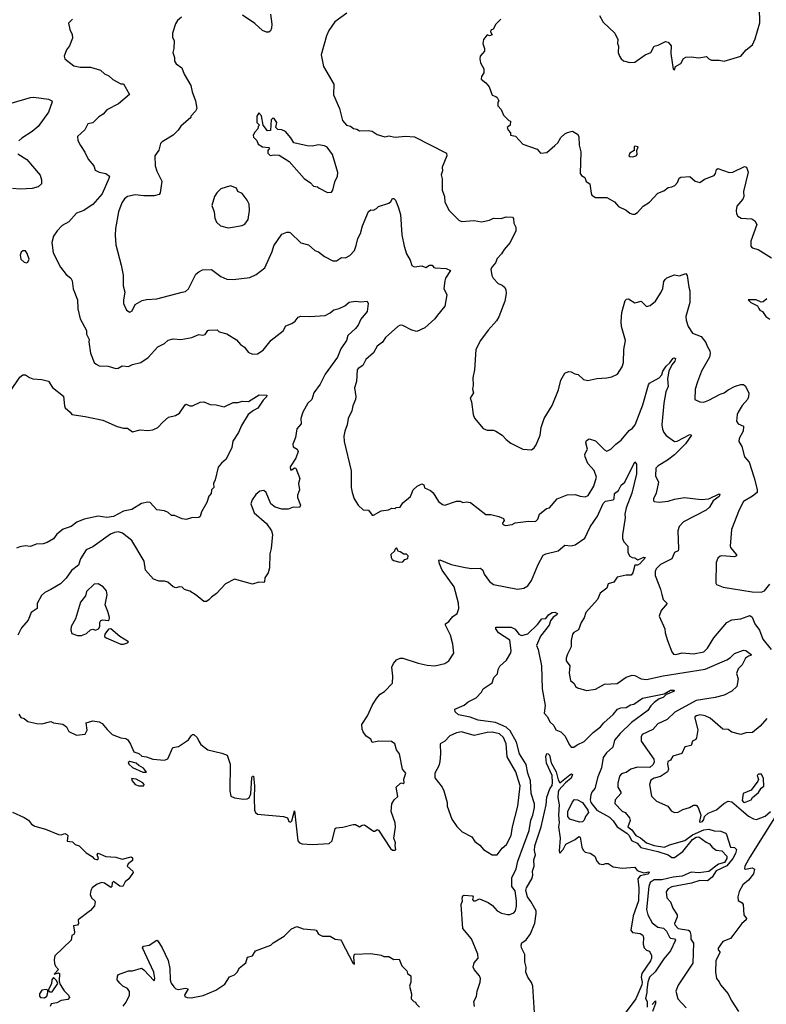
# Model space of a CAD drawing. Extents: x 1468344 to 1613994, y 525695 to 643861.
# Tile 193 of 256: x 1517051 to 1522905, y 587393 to 595111. Entities that reach past the tile are written whole.
import ezdxf

# ---------------------------------------------------------------- set-up
doc = ezdxf.new("R2010")
doc.units = 0

msp = doc.modelspace()

# ---------------------------------------------------------------- linework, layer by layer
at = {"layer": '0CON10XD'}
for points in [[(1521596.2, 595145), (1521625, 595091.2), (1521716.2, 595005), (1521740, 594955), (1521737.5, 594925), (1521746.4, 594903.6), (1521744.2, 594855), (1521752.9, 594825), (1521766.2, 594805), (1521785, 594788.8), (1521835.9, 594775.9), (1521875, 594779.2), (1521955, 594835.8), (1522000, 594855), (1522025.9, 594904.1), (1522057.6, 594912.4), (1522115, 594940), (1522135, 594936), (1522159.4, 594905), (1522157.5, 594845), (1522175, 594722.5), (1522185, 594717.5), (1522192.5, 594745), (1522233.6, 594766.4), (1522255, 594806.7), (1522273.9, 594816.1), (1522315, 594821.2), (1522375, 594811.4), (1522435, 594823.3), (1522453.3, 594803.3), (1522475, 594794.3), (1522535, 594793.8), (1522575, 594786.7), (1522704.1, 594825.9), (1522747.5, 594875), (1522795.6, 594914.4), (1522818.7, 594961.3), (1522853.2, 595086.8), (1522852, 595205)], [(1517463.8, 595115), (1517434, 595085), (1517443, 595033), (1517463.3, 594995), (1517464, 594965), (1517440, 594905), (1517416.7, 594875), (1517398.8, 594825), (1517404.1, 594804.1), (1517475, 594748.8), (1517525, 594738.1), (1517605, 594740), (1517685, 594715.8), (1517715, 594686.2), (1517750.7, 594670.7), (1517781.9, 594641.9), (1517845, 594607.5), (1517865, 594607.5), (1517912.5, 594525), (1517825, 594451.4), (1517734.4, 594405), (1517705, 594370.8), (1517671.1, 594348.9), (1517625, 594302), (1517583.8, 594295), (1517562.3, 594247.7), (1517503.3, 594195), (1517506.7, 594165), (1517526.7, 594125), (1517562.7, 594072.7), (1517587.9, 594017.9), (1517631.2, 593965), (1517642.7, 593932.7), (1517675, 593915.8), (1517725.5, 593905.5), (1517753.8, 593885), (1517750.8, 593865), (1517697.1, 593745), (1517625, 593661.2), (1517595, 593644), (1517554.5, 593615.5), (1517495, 593594.2), (1517435, 593526), (1517382.7, 593497.3), (1517344.2, 593455.8), (1517316.7, 593415), (1517303.3, 593365), (1517312.7, 593282.7), (1517371.2, 593171.2), (1517414.3, 593114.3), (1517452, 593085), (1517462.5, 593065), (1517470.9, 593000.9), (1517503.1, 592915), (1517505.6, 592845), (1517526, 592765), (1517575.8, 592675.8), (1517574, 592645), (1517596.2, 592605), (1517594, 592585), (1517605.9, 592495.9), (1517634.2, 592424.2), (1517649.5, 592409.5), (1517675, 592398), (1517745, 592393.8), (1517805, 592376), (1517821.7, 592378.3), (1517855, 592396.7), (1517905, 592391.2), (1517935, 592408.8), (1518000, 592425), (1518057, 592463), (1518133.2, 592546.8), (1518185, 592572), (1518215, 592598.6), (1518255, 592609.2), (1518315, 592604.2), (1518399.7, 592620.3), (1518455, 592642.5), (1518485, 592638.8), (1518505.8, 592644.2), (1518526.1, 592673.9), (1518535, 592678), (1518599.3, 592679.3), (1518615, 592663.3), (1518675, 592648.8), (1518751.2, 592601.2), (1518781.2, 592565), (1518812.7, 592542.7), (1518841.2, 592505), (1518875, 592489.2), (1518915, 592490.8), (1518960.2, 592519.8), (1519022.4, 592597.6), (1519117, 592673), (1519138.3, 592711.7), (1519185, 592728.8), (1519211.2, 592748.8), (1519235, 592778.8), (1519255, 592786.2), (1519325, 592783.8), (1519445, 592792.5), (1519485, 592812), (1519515, 592836), (1519556.1, 592846.1), (1519601.2, 592868.8), (1519635, 592896), (1519685, 592904), (1519725, 592898.8), (1519774, 592904), (1519784.2, 592885), (1519775.8, 592824.2), (1519725.4, 592764.6), (1519705, 592715.8), (1519685, 592689.4), (1519625, 592636), (1519613.5, 592595), (1519569.6, 592530.4), (1519543.3, 592466.7), (1519446.4, 592333.6), (1519406.6, 592253.4), (1519358, 592185), (1519341.2, 592135), (1519310, 592105), (1519270, 592035), (1519255.8, 591985), (1519256.7, 591943.3), (1519224, 591905), (1519213.8, 591835), (1519193.6, 591783.6), (1519193.9, 591763.9), (1519227.5, 591745), (1519233.3, 591725), (1519215.4, 591674.6), (1519171.4, 591605), (1519175, 591583.3), (1519185, 591583.3), (1519205, 591597.5), (1519216.2, 591596.2), (1519246.7, 591515), (1519236.7, 591475), (1519243.8, 591426.2), (1519230, 591385), (1519230, 591365), (1519252, 591305), (1519245, 591287.5), (1519195, 591290), (1519155, 591273.3), (1519135, 591273.3), (1519105, 591273.8), (1519055, 591290), (1519020, 591315), (1518982.5, 591405), (1518965, 591421.4), (1518934.4, 591415.6), (1518901.8, 591388.2), (1518872.4, 591347.6), (1518861.9, 591315), (1518888, 591245), (1518985, 591162.5), (1519026.2, 591105), (1519034, 591075), (1519023.8, 590965), (1519012.5, 590925), (1519010, 590815), (1518998.8, 590775), (1518973.3, 590735), (1518970, 590705), (1518965, 590700), (1518925, 590701.2), (1518875, 590686.2), (1518735, 590726.2), (1518665, 590688.8), (1518595, 590614), (1518553.8, 590585), (1518535, 590564), (1518515, 590551.2), (1518495, 590550), (1518435, 590600), (1518385, 590630.8), (1518343.9, 590643.9), (1518323.6, 590663.6), (1518305, 590666.2), (1518275, 590656.2), (1518255, 590664.2), (1518211.1, 590701.1), (1518185, 590708.9), (1518145, 590710.5), (1518101.2, 590725), (1518036.2, 590795), (1518026, 590866), (1517929.2, 591029.2), (1517855.8, 591085), (1517825, 591095.4), (1517795, 591091.8), (1517763.2, 591076.8), (1517625, 590979.4), (1517572.5, 590955), (1517527.1, 590885), (1517510.8, 590835), (1517457.9, 590792.1), (1517415.6, 590734.4), (1517370.5, 590689.5), (1517295.4, 590644.6)], [(1518319.5, 595130.5), (1518287.5, 595105), (1518271.7, 595078.3), (1518250, 595005), (1518250, 594975), (1518261.2, 594945), (1518258.8, 594885), (1518251.2, 594855), (1518263.8, 594815), (1518264.2, 594785), (1518276.7, 594765), (1518323.3, 594735), (1518340.8, 594685), (1518392.9, 594595), (1518404, 594545), (1518430, 594475), (1518438.8, 594415), (1518428.8, 594395), (1518393.9, 594356.1), (1518392.5, 594345), (1518314.2, 594275.8), (1518293.3, 594245), (1518253.9, 594206.1), (1518167, 594153), (1518155, 594140), (1518140.7, 594089.3), (1518111.2, 594045), (1518112, 593965), (1518126.7, 593923.3), (1518164.2, 593845), (1518152.5, 593755), (1518145, 593740), (1518105, 593730.6), (1518025, 593730.5), (1517955, 593738.2), (1517896.7, 593725), (1517872.8, 593707.2), (1517850.6, 593675), (1517825.6, 593605), (1517801.1, 593475), (1517799.1, 593420.9), (1517805.6, 593345), (1517847.6, 593187.6), (1517861.4, 593108.6), (1517862.5, 593025), (1517875.8, 592975), (1517864.3, 592915), (1517865.8, 592885), (1517888.8, 592835), (1517915, 592817.5), (1517932, 592828), (1517955, 592877.5), (1518010.5, 592909.5), (1518045, 592918.8), (1518125, 592923.8), (1518325, 592974), (1518349.7, 592980.3), (1518375, 593001.2), (1518432, 593115), (1518455, 593135.8), (1518485, 593150.8), (1518555, 593152.5), (1518628, 593098), (1518675, 593075.8), (1518725, 593074.2), (1518855, 593091.2), (1518905, 593114), (1518972.9, 593167.1), (1519030, 593295), (1519042.4, 593337.6), (1519105, 593428.8), (1519145, 593446.2), (1519165, 593446.2), (1519175, 593440), (1519255, 593361.2), (1519315, 593346), (1519365, 593302.5), (1519395, 593292.5), (1519440, 593255), (1519505, 593220), (1519535, 593220), (1519575, 593245.8), (1519605, 593243.3), (1519638.3, 593261.7), (1519675, 593302.5), (1519689.5, 593340.5), (1519702.9, 593395), (1519724.3, 593435), (1519738.6, 593495), (1519785, 593608.8), (1519805, 593620), (1519825, 593617.5), (1519849.3, 593630.7), (1519863, 593647), (1519945.9, 593674.1), (1519961.2, 593685), (1519975, 593710), (1519985, 593708.8), (1519996.3, 593696.3), (1520018.1, 593645), (1520035.8, 593585), (1520048.1, 593425), (1520064.4, 593335), (1520084, 593275), (1520112, 593225), (1520125, 593183.3), (1520145, 593174.2), (1520205, 593181.2), (1520235, 593168.8), (1520265, 593186.7), (1520285, 593188), (1520298.3, 593168.3), (1520307.5, 593165), (1520395, 593160), (1520430, 593145), (1520389.2, 593085), (1520384.2, 593065), (1520376, 593005), (1520400, 592955), (1520385.5, 592865), (1520326.1, 592796.1), (1520305, 592766), (1520226.7, 592695), (1520165, 592666.7), (1520125, 592677.1), (1520055, 592714.7), (1520034.2, 592715.8), (1520015, 592706.9), (1519920.3, 592619.7), (1519896.4, 592583.6), (1519855, 592552.5), (1519825, 592498.8), (1519765, 592446), (1519740.3, 592399.7), (1519705, 592376.2), (1519698, 592365), (1519691.5, 592275), (1519676.5, 592225), (1519686.6, 592156.6), (1519684.4, 592135), (1519662, 592085), (1519655.8, 592045), (1519626, 591985), (1519619.4, 591935), (1519599.4, 591885), (1519592.5, 591845), (1519595.7, 591805), (1519650, 591575), (1519649.2, 591445), (1519657.5, 591405), (1519674.4, 591354.4), (1519705.8, 591305.8), (1519745, 591268.8), (1519785, 591267.5), (1519815, 591226.7), (1519825, 591226.7), (1519885, 591260), (1519941.7, 591268.3), (1519968.3, 591281.7), (1519995, 591280), (1520003, 591287), (1520035, 591290), (1520055, 591322.5), (1520115.8, 591374.2), (1520136.7, 591425), (1520167.5, 591455), (1520205, 591472.5), (1520220, 591465), (1520225, 591440), (1520270.7, 591420.7), (1520291.7, 591401.7), (1520335, 591333.3), (1520365, 591310), (1520385, 591306.2), (1520475, 591336.7), (1520505, 591336.7), (1520525, 591326.7), (1520555, 591331.2), (1520585, 591326.2), (1520705, 591233.3), (1520745, 591232.5), (1520807, 591217), (1520845, 591200), (1520850, 591185), (1520837.5, 591165), (1520840, 591155), (1520860, 591145), (1520912.5, 591155), (1520935, 591166.7), (1521039.5, 591180.5), (1521095, 591178), (1521113.3, 591195), (1521127.5, 591235), (1521180.5, 591279.5), (1521205, 591283.8), (1521265.7, 591354.3), (1521342.7, 591387.3), (1521405, 591390), (1521445, 591376), (1521485, 591372), (1521507.9, 591382.1), (1521552.7, 591455), (1521573.3, 591525), (1521556.3, 591576.3), (1521505, 591632.5), (1521485.8, 591685), (1521483.3, 591705), (1521502.9, 591745), (1521490, 591795), (1521495, 591813.3), (1521515, 591826.2), (1521565, 591810), (1521635, 591739.2), (1521655, 591728.6), (1521685, 591743.3), (1521725.3, 591784.7), (1521766, 591814), (1521830, 591890), (1521855, 591908.1), (1521876.9, 591935), (1521937.4, 592092.6), (1521980.6, 592249.4), (1521988.7, 592261.3), (1522013.8, 592273.8), (1522065, 592302.9), (1522085, 592328.1), (1522094.1, 592355.9), (1522119.2, 592395), (1522149.8, 592420.2), (1522175, 592456.7), (1522185, 592461.4), (1522192.5, 592455), (1522187.1, 592435), (1522163.8, 592406.2), (1522139.4, 592355), (1522130.8, 592295), (1522134.7, 592235), (1522118.2, 592195), (1522101.3, 592105), (1522086.5, 591935), (1522089.9, 591899.9), (1522100.3, 591875), (1522120.4, 591850.4), (1522185, 591805.5), (1522205, 591807.9), (1522305, 591858.1), (1522317.5, 591855), (1522271.5, 591785), (1522185, 591700.4), (1522131.5, 591658.5), (1522057, 591613), (1522040, 591595), (1522036, 591535), (1522058.9, 591485), (1522041.7, 591398.3), (1522020.8, 591355), (1522020, 591340), (1522025, 591333.3), (1522065, 591330), (1522135, 591337.9), (1522185, 591353.5), (1522264.5, 591365.5), (1522395, 591350.6), (1522455.4, 591354.6), (1522535, 591395.5), (1522541.7, 591391.7), (1522535, 591374.6), (1522489.5, 591340.5), (1522460.4, 591289.6), (1522434.1, 591265.9), (1522256.4, 591173.6), (1522222.6, 591137.4), (1522212.3, 591105), (1522217.3, 590962.7), (1522213.3, 590946.7), (1522183.8, 590935), (1522164, 590885), (1522075, 590839.3), (1522042.5, 590805), (1522032.6, 590785), (1522034.8, 590755), (1522076.3, 590646.3), (1522085.9, 590604.1), (1522095.9, 590565.9), (1522126.7, 590535), (1522080.3, 590479.7), (1522065.8, 590435), (1522108.8, 590335), (1522111.2, 590305), (1522130, 590245), (1522164, 590155), (1522177.3, 590137.3), (1522195, 590134.4), (1522245, 590147.1), (1522335, 590140.4), (1522416, 590155), (1522445, 590184.2), (1522494.7, 590265), (1522595, 590385.4), (1522635, 590406.2), (1522705.5, 590414.5), (1522775, 590440), (1522795, 590427.5), (1522815.5, 590375), (1522852.5, 590325), (1522876.5, 590255), (1522943.1, 590173.1)], [(1519016.6, 595153.4), (1519027.8, 595075), (1519025.6, 595044.4), (1519018, 595025), (1519005, 595014), (1518985, 595014), (1518955, 595026.9), (1518895, 595080.4), (1518797, 595147)], [(1519615, 595163.3), (1519522.5, 595095), (1519475, 595027.5), (1519456.1, 594983.9), (1519414, 594835), (1519433.8, 594745), (1519513.8, 594605), (1519512.1, 594522.1), (1519559.2, 594415), (1519581.7, 594321.7), (1519613.9, 594283.9), (1519645, 594277.5), (1519668.3, 594258.3), (1519695, 594252.5), (1519715, 594240), (1519783.6, 594243.6), (1519815, 594236.7), (1519855, 594212), (1519915, 594192.5), (1519945, 594200.8), (1519995, 594190), (1520075, 594198.8), (1520146.1, 594193.9), (1520397.5, 594065), (1520401.2, 594045), (1520363.8, 593955), (1520366.2, 593925), (1520356.7, 593895), (1520363.9, 593863.9), (1520364.2, 593775), (1520382, 593725), (1520385, 593680), (1520418, 593615), (1520495, 593540), (1520515, 593530), (1520615, 593536), (1520672.3, 593527.7), (1520735, 593540.8), (1520765, 593554), (1520826.7, 593553.3), (1520865, 593566.2), (1520915, 593562.5), (1520923.3, 593553.3), (1520926, 593515), (1520940.8, 593485), (1520941.4, 593455), (1520895.7, 593365), (1520850, 593310), (1520829.1, 593275), (1520795, 593239.4), (1520781.3, 593205), (1520754.6, 593175), (1520745.6, 593155), (1520754, 593105), (1520764.2, 593084.2), (1520802.7, 593042.7), (1520835, 593030), (1520853.3, 593015), (1520863.8, 592995), (1520866.2, 592965), (1520854.2, 592905), (1520807.9, 592782.1), (1520789.1, 592750.9), (1520725, 592678), (1520664, 592595), (1520628.6, 592525), (1520615.8, 592365), (1520603.6, 592303.6), (1520606.2, 592245), (1520600, 592215), (1520608.8, 592185), (1520583.8, 592145), (1520594.3, 592114.3), (1520605.8, 592015), (1520617, 591987), (1520685.9, 591905.9), (1520715, 591893.8), (1520765, 591893.3), (1520785, 591886.7), (1520834.1, 591854.1), (1520865, 591820), (1520902.7, 591792.7), (1520995, 591743.3), (1521065, 591740), (1521085, 591753.8), (1521101.7, 591778.3), (1521130.6, 591855), (1521139.4, 591915), (1521164.4, 591985), (1521225, 592086.7), (1521275, 592210), (1521294.6, 592285.4), (1521325, 592340), (1521355, 592353.8), (1521375, 592351.2), (1521404.2, 592334.2), (1521428.8, 592328.8), (1521470.9, 592290.9), (1521505, 592282.5), (1521575, 592298), (1521655, 592302.5), (1521695, 592311.9), (1521737.3, 592332.7), (1521775, 592388.8), (1521786.3, 592423.7), (1521788.9, 592525), (1521800.5, 592595), (1521768.8, 592705), (1521767.1, 592745), (1521772.9, 592815), (1521799.1, 592910.9), (1521809.7, 592920.3), (1521825, 592922.5), (1521875, 592890.8), (1521925, 592903.3), (1521965, 592863.3), (1521995, 592870), (1522035, 592903.3), (1522080.8, 592975), (1522094.2, 593005), (1522101.2, 593058.8), (1522111.2, 593075), (1522125, 593087.5), (1522185, 593111.8), (1522225, 593104.4), (1522275, 593121.2), (1522284.7, 593104.7), (1522296.2, 593015), (1522305.6, 592985), (1522305.8, 592895), (1522274.4, 592785), (1522275.7, 592755), (1522292.9, 592705), (1522325, 592653.8), (1522395, 592626.7), (1522430, 592580), (1522441.9, 592551.9)], [(1520822.5, 595115), (1520783.3, 595075), (1520763, 595037), (1520745, 595030), (1520742.5, 595015), (1520755, 594992.5), (1520735, 594983.3), (1520715, 594992.5), (1520687.5, 594955), (1520682.5, 594925), (1520696.1, 594886.1), (1520696.2, 594865), (1520662.5, 594825), (1520658.8, 594805), (1520663.6, 594773.6), (1520690, 594725), (1520690, 594695), (1520673, 594667), (1520670, 594645), (1520706.4, 594616.4), (1520732.5, 594585), (1520755, 594520), (1520785, 594510), (1520795, 594500), (1520807.5, 594475), (1520800, 594465), (1520800, 594435), (1520826.1, 594406.1), (1520843.6, 594363.6), (1520885, 594320), (1520900, 594315), (1520897, 594283), (1520872.5, 594265), (1520880, 594245), (1520900, 594225), (1520900, 594205), (1520938.8, 594198.8), (1520995.6, 594135.6), (1521107.5, 594095), (1521135, 594063.8), (1521185, 594070), (1521245.7, 594124.3), (1521271.2, 594145), (1521295, 594186.7), (1521325, 594217.5), (1521345, 594227.5), (1521385, 594236.7), (1521425, 594213.3), (1521435.9, 594195.9), (1521437.5, 594127.5), (1521450, 594075), (1521446.2, 593905), (1521455, 593890), (1521482.5, 593875), (1521491.7, 593841.7), (1521522.5, 593825), (1521530.7, 593750.7), (1521537.5, 593735), (1521565, 593717.5), (1521655, 593717.5), (1521715, 593682.5), (1521746.4, 593646.4), (1521805, 593617.5), (1521833.9, 593593.9), (1521855, 593587.5), (1521875, 593587.5), (1521895, 593600), (1521940.7, 593649.3), (1521988.3, 593681.7), (1522055, 593751.2), (1522100.7, 593769.3), (1522135, 593796.7), (1522165, 593800), (1522188.8, 593811.2), (1522208.8, 593835), (1522221.7, 593868.3), (1522235, 593877.5), (1522305, 593882.5), (1522347.5, 593845), (1522385, 593834), (1522419.7, 593860.3), (1522495, 593888.8), (1522506.2, 593905), (1522515, 593937.5), (1522525, 593943.3), (1522614.3, 593914.3), (1522642.5, 593915), (1522735, 593960), (1522750, 593955), (1522762.5, 593915), (1522727.1, 593765), (1522730, 593725), (1522720.8, 593705), (1522675, 593648.8), (1522667.8, 593615), (1522670.3, 593590.3), (1522681.7, 593571.7), (1522707.5, 593555), (1522791.1, 593551.1), (1522816.2, 593535), (1522831.2, 593505), (1522782.5, 593375), (1522782.5, 593335), (1522795, 593322.5), (1522840.3, 593310.3), (1522946.2, 593245)], [(1516985, 594457.1), (1517135, 594501.4), (1517162.7, 594502.7), (1517277, 594487), (1517302.5, 594475), (1517306.4, 594466.4), (1517276.2, 594385), (1517195.8, 594275), (1517149.2, 594235), (1517066.8, 594183.2), (1517045, 594162.5)], [(1519465, 593757.5), (1519495, 593760), (1519507.1, 593775), (1519520.8, 593839.2), (1519543.8, 593885), (1519546.4, 593913.6), (1519503.6, 594053.6), (1519461.2, 594111.2), (1519441.2, 594121.2), (1519395, 594129.2), (1519345, 594120.8), (1519305, 594122), (1519200, 594145), (1519177.5, 594185), (1519134.3, 594234.3), (1519105, 594248.8), (1519075, 594250), (1519060, 594265), (1519067.5, 594305), (1519045, 594337.5), (1519035, 594340), (1519023.6, 594326.4), (1519018.3, 594241.7), (1518995, 594240), (1518960, 594285), (1518946.4, 594356.4), (1518925, 594380), (1518910, 594355), (1518910, 594305), (1518930, 594285), (1518920, 594275), (1518917.5, 594255), (1518895, 594230), (1518882.5, 594205), (1518885, 594190), (1518910, 594165), (1518920, 594135), (1518955, 594113.3), (1519005, 594110), (1519010, 594105), (1518997.5, 594085), (1518996.7, 594065), (1519015, 594046.7), (1519045, 594052.5), (1519085, 594050), (1519165, 594000), (1519282, 593865), (1519331.7, 593831.7), (1519355, 593806.7), (1519385, 593800), (1519399.3, 593789.3), (1519465, 593757.5)], [(1521855, 594036.7), (1521885, 594043.3), (1521892.5, 594055), (1521890, 594085), (1521900, 594115), (1521875, 594120), (1521870, 594115), (1521870, 594085), (1521834.1, 594065.9), (1521827.5, 594045), (1521835, 594037.5), (1521855, 594036.7)], [(1517035, 594058.8), (1517105.6, 594015.6), (1517211.2, 593891.2), (1517223, 593857), (1517222.5, 593825), (1517195, 593801.2), (1517148.8, 593788.8), (1517055, 593783.3), (1516995, 593788.2)], [(1518685, 593480), (1518705, 593482), (1518795, 593498.1), (1518815, 593507.5), (1518841.4, 593545), (1518851.4, 593615), (1518850.8, 593665), (1518835, 593696.7), (1518795, 593747.5), (1518762.5, 593765), (1518749.5, 593789.5), (1518705, 593810), (1518627.5, 593785), (1518596.7, 593755), (1518578.8, 593725), (1518558, 593655), (1518576.2, 593605), (1518581.2, 593555), (1518593.3, 593525), (1518624.1, 593494.1), (1518685, 593480)], [(1517105, 593206.2), (1517115, 593210), (1517123.8, 593235), (1517109.1, 593279.1), (1517095, 593298.8), (1517075, 593300), (1517062.6, 593287.4), (1517055.7, 593265), (1517058.6, 593235), (1517085, 593210.8), (1517105, 593206.2)], [(1522908.3, 592921.7), (1522880.3, 592899.7), (1522865, 592896.2), (1522825, 592916.2), (1522762.5, 592915), (1522783.9, 592893.9), (1522835, 592867.5), (1522846.2, 592846.2), (1522854.2, 592834.2), (1522875, 592822.5), (1522900, 592785), (1522932.3, 592762.3)], [(1522441.9, 592551.9), (1522462.5, 592515), (1522465.7, 592495), (1522460, 592465), (1522396.2, 592355), (1522365, 592272.5), (1522348, 592215), (1522344, 592135), (1522385, 592116.2), (1522415, 592112.9), (1522455, 592127.8), (1522543.7, 592176.3), (1522575, 592185.5), (1522605, 592210), (1522655, 592236.5), (1522705, 592251.1), (1522725, 592250.2), (1522739.9, 592239.9), (1522768.7, 592185), (1522766, 592154), (1522757.1, 592135), (1522715, 592088), (1522684.4, 592035), (1522675.7, 592015), (1522671.2, 591965), (1522685, 591944), (1522726.2, 591925), (1522723.9, 591886.1), (1522691.2, 591828.8), (1522690.8, 591805), (1522713.8, 591765), (1522733.8, 591685), (1522771.7, 591641.7), (1522808.6, 591518.6), (1522832.9, 591427.1), (1522833.3, 591405), (1522796, 591375), (1522726.2, 591335), (1522692.1, 591267.9), (1522632.5, 591115), (1522622, 590985), (1522625, 590973.3), (1522672.5, 590915), (1522671.7, 590908.3), (1522655, 590901.2), (1522555, 590907.1), (1522542.5, 590905), (1522525, 590890), (1522512.9, 590855), (1522510, 590695), (1522515, 590683.3), (1522567.7, 590662.3), (1522793.9, 590626.1), (1522865, 590623.8), (1522890, 590635), (1522933, 590687)], [(1516975, 592197.5), (1517050.7, 592309.3), (1517075, 592327.5), (1517095, 592327.5), (1517126.4, 592306.4), (1517155, 592296.7), (1517225, 592291.2), (1517277.7, 592277.7), (1517307.3, 592227.3), (1517395, 592160), (1517400.8, 592085), (1517407.3, 592067.3), (1517447.5, 592035), (1517460, 592015), (1517565, 592000.8), (1517702.7, 591972.7), (1517815, 591921.2), (1517865, 591909.2), (1517895, 591910), (1517935, 591879.2), (1517995, 591897.1), (1518055, 591890.8), (1518095, 591896.7), (1518134, 591915), (1518173, 591957), (1518217.5, 591995), (1518271.7, 592008.3), (1518304.1, 592025.9), (1518347, 592093), (1518355, 592096.7), (1518385, 592083.8), (1518405, 592083.8), (1518465, 592112.5), (1518495, 592116.7), (1518543.6, 592093.6), (1518592.5, 592092.5), (1518655, 592076.7), (1518725, 592111.2), (1518765, 592111.2), (1518795, 592121.2), (1518845, 592117.5), (1518928.8, 592171.2), (1518987.5, 592167.5), (1518985.7, 592155), (1518960.8, 592129.2), (1518917.8, 592065), (1518885, 592048.2), (1518842.5, 592015), (1518789.7, 591930.3), (1518765.5, 591874.5), (1518722.1, 591807.9), (1518715, 591757.5), (1518670, 591665), (1518633.8, 591635), (1518607.4, 591602.6), (1518582.9, 591505), (1518569.2, 591475), (1518572, 591445), (1518555.8, 591425), (1518552.3, 591397.7), (1518533, 591377), (1518518.8, 591325), (1518475, 591252.5), (1518465, 591217.5), (1518455, 591208.8), (1518397, 591207), (1518355, 591193.8), (1518325, 591198.8), (1518265, 591223.3), (1518240, 591225), (1518215, 591246.7), (1518185, 591261.2), (1518125, 591268), (1518075, 591327.1), (1518055, 591330), (1518005, 591317.3), (1517929.3, 591270.7), (1517865, 591257.9), (1517785, 591216), (1517735, 591208.9), (1517665, 591219.1), (1517555, 591196.9), (1517497.9, 591172.1), (1517455, 591138), (1517391.7, 591118.3), (1517343, 591077), (1517315, 591042), (1517265, 591012.5), (1517235, 591002.5), (1517179.7, 591000.3), (1517135, 590982), (1517094.3, 590985.7), (1517052.3, 590977.7)], [(1517045, 589666.7), (1517060.7, 589640.7), (1517085, 589633.3), (1517115, 589609.2), (1517185.8, 589594.2), (1517225, 589590), (1517295, 589610), (1517315, 589600), (1517389.3, 589589.3), (1517418.3, 589568.3), (1517435, 589531.2), (1517495, 589502.5), (1517565, 589510), (1517579.3, 589540.7), (1517571.7, 589598.3), (1517625, 589613.8), (1517675, 589607.5), (1517697.5, 589595), (1517735.8, 589545.8), (1517775, 589508), (1517845, 589482), (1517883.9, 589476.1), (1517898.8, 589465), (1517920.7, 589430.7), (1517945, 589372.5), (1517985, 589357.5), (1518008.3, 589338.3), (1518045, 589332.5), (1518093.6, 589313.6), (1518185, 589306.7), (1518213, 589317), (1518252.5, 589405), (1518295, 589412.5), (1518375, 589466.7), (1518395, 589497.5), (1518405, 589507.5), (1518415, 589507.5), (1518443.3, 589485), (1518454.2, 589454.2), (1518470.5, 589430.5), (1518525, 589386.7), (1518635, 589362.5), (1518677.5, 589345), (1518700, 589275), (1518697.5, 589065), (1518706.2, 589025), (1518735, 589011.4), (1518805, 589001.4), (1518835, 589002.9), (1518849.3, 589010.7), (1518863.6, 589043.6), (1518870.7, 589169.3), (1518875, 589180), (1518885, 589180), (1518892, 589105), (1518889.7, 589009.7), (1518892.5, 588915), (1518898.9, 588895), (1518915, 588882.1), (1519120, 588865), (1519150, 588855), (1519160, 588825), (1519175, 588820), (1519185, 588830), (1519205, 588910), (1519231.1, 588675), (1519245, 588658.8), (1519265, 588651.2), (1519345, 588645.3), (1519477.4, 588652.6), (1519500.4, 588675), (1519525, 588770), (1519533, 588777), (1519585, 588780), (1519665, 588802.5), (1519685, 588802.5), (1519715, 588783.3), (1519735, 588797.5), (1519755, 588800), (1519825, 588750), (1519835, 588750), (1519855, 588763.3), (1519865, 588757.5), (1519958.8, 588615), (1519975, 588602), (1519995, 588600), (1520000, 588605), (1519993.8, 588635), (1519997.7, 588657.7), (1519983.3, 588695), (1519998, 588782), (1519993.8, 588815), (1519964, 588905), (1519968, 588965), (1519986, 588995), (1520015, 589022.5), (1520002.5, 589095), (1520035, 589122.5), (1520045, 589127.5), (1520056.4, 589123.6), (1520065, 589130), (1520063.6, 589156.4), (1520077.5, 589205), (1520052.5, 589235), (1520030, 589355), (1520006.4, 589386.4), (1519992.5, 589435), (1519965, 589452.5), (1519866.1, 589456.1), (1519813.6, 589443.6), (1519805, 589470), (1519767.5, 589495), (1519745, 589527.5), (1519735, 589550), (1519734, 589585), (1519777, 589653), (1519814.1, 589735.9), (1519849.5, 589790.5), (1519877, 589823), (1519910, 589845), (1519975, 589910), (1519977.5, 589965), (1519970, 590035), (1519982.5, 590065), (1520005, 590092.5), (1520033.9, 590106.1), (1520055, 590106), (1520175.8, 590065.8), (1520245, 590051.9), (1520305, 590045.7), (1520385, 590064), (1520415, 590086.2), (1520456, 590145), (1520447.1, 590215), (1520427.5, 590285), (1520388.8, 590365), (1520390, 590375), (1520415.7, 590394.3), (1520447.3, 590432.7), (1520481.2, 590455), (1520493.8, 590495), (1520492.5, 590537.5), (1520457.1, 590665), (1520363.1, 590795), (1520341.5, 590845), (1520337, 590873), (1520345, 590876), (1520435, 590841.1), (1520545, 590816.2), (1520595, 590809.2), (1520665, 590812), (1520683.3, 590795), (1520693.8, 590765), (1520735, 590706.2), (1520765, 590682.9), (1520953.9, 590646.1), (1521004.2, 590655.8), (1521035, 590674.3), (1521065, 590714), (1521115, 590840), (1521155, 590913.8), (1521175, 590924), (1521272.7, 590947.3), (1521325, 590993.1), (1521375, 590987.5), (1521405, 590993.9), (1521482.9, 591047.1), (1521525, 591134.3), (1521580.8, 591219.2), (1521625, 591318.8), (1521645, 591336.7), (1521705, 591346.2), (1521710.8, 591355), (1521713.9, 591396.1), (1521745, 591420), (1521768, 591462), (1521795, 591486.2), (1521875, 591646.2), (1521885.9, 591625.9), (1521888.1, 591551.9), (1521850.7, 591399.3), (1521807.2, 591285), (1521795.8, 591235.8), (1521799.4, 591205), (1521777, 591073), (1521777.9, 591045), (1521788.2, 591018.2), (1521820, 590985), (1521819.4, 590935), (1521835, 590904.3), (1521852.5, 590895), (1521873.3, 590893.3), (1521896.4, 590876.4), (1521945, 590896.7), (1521957.1, 590895), (1521914.2, 590845), (1521895, 590835.7), (1521873.3, 590835), (1521859.2, 590775), (1521845, 590756.2), (1521805, 590756), (1521735, 590740.8), (1521708.5, 590701.5), (1521665, 590690), (1521653.8, 590655), (1521602.9, 590615), (1521582.5, 590565), (1521489.2, 590465), (1521476.8, 590423.2), (1521453.1, 590385), (1521431.1, 590328.9), (1521395, 590308), (1521386, 590295), (1521374.2, 590245), (1521375.6, 590195), (1521347, 590137), (1521335.7, 590105), (1521336, 590085), (1521364, 590045), (1521358.3, 589988.3), (1521370.3, 589930.3), (1521398.6, 589908.6), (1521410, 589885), (1521425, 589873.3), (1521495, 589852), (1521565, 589863.8), (1521637, 589903), (1521735, 589906.2), (1521805, 589956), (1521853, 589973), (1521875, 589970), (1521922.5, 589945), (1521965, 589939.5), (1522095, 589966.6), (1522425, 590018.9), (1522595, 590093.8), (1522625, 590112.1), (1522655, 590142.5), (1522725, 590168), (1522745.5, 590165.5), (1522785.7, 590135.7), (1522783.8, 590126.2), (1522765, 590121.8), (1522740.6, 590105), (1522715.8, 590055), (1522685, 590021.2), (1522670.8, 589985), (1522683.8, 589945), (1522673.8, 589885), (1522635, 589846.2), (1522574.4, 589815.6), (1522503.6, 589796.4), (1522355, 589774.8), (1522186.9, 589683.1), (1522126.7, 589625), (1522055, 589590.4), (1522015, 589547.3), (1521932.8, 589507.2), (1521925, 589490), (1521923.6, 589455), (1522022.8, 589315), (1522025.7, 589294.3), (1522017.7, 589272.3), (1521991.6, 589248.4), (1521895, 589252.5), (1521843.2, 589236.8), (1521805, 589210), (1521784.7, 589205.3), (1521770.8, 589199.2), (1521755, 589180.8), (1521741.2, 589125), (1521741.1, 589095), (1521764, 589055), (1521764, 589045), (1521720.6, 588995), (1521717.3, 588967.3), (1521775, 588907.1), (1521798, 588895), (1521832, 588855), (1521837.7, 588832.3), (1521820, 588785), (1521849.8, 588759.8), (1521882.9, 588715), (1521917.9, 588697.9), (1521965, 588658), (1522025, 588636.3), (1522106.1, 588623.9), (1522147.1, 588642.9), (1522265, 588677.1), (1522325, 588721.4), (1522415, 588760.6), (1522455, 588764.2), (1522495, 588751.9), (1522549.3, 588749.3), (1522583.8, 588735), (1522592, 588725), (1522624.6, 588625), (1522655, 588621.8), (1522670.5, 588605), (1522664.1, 588575.9), (1522641.4, 588535), (1522595, 588479), (1522512.1, 588437.9), (1522479.9, 588390.1), (1522445, 588361.7), (1522385, 588362.3), (1522318.8, 588341.2), (1522165, 588313.3), (1522135, 588298.5), (1522119.7, 588275), (1522125, 588226.7), (1522153.8, 588195), (1522172.9, 588145), (1522207.3, 588095), (1522206.4, 588075), (1522185.3, 588025), (1522186.7, 588015), (1522215, 587985.7), (1522295.7, 587975), (1522305.8, 587965), (1522314.3, 587935), (1522312.7, 587902.7), (1522333, 587873), (1522329, 587715), (1522215, 587543.1), (1522194.8, 587495), (1522210.2, 587435), (1522275.6, 587365)], [(1517052.3, 590977.7), (1517025, 590968.8)], [(1520028.3, 590858.3), (1520055, 590860), (1520071.7, 590878.3), (1520093, 590887), (1520097.7, 590907.7), (1520085, 590920), (1520062.5, 590922.5), (1520035, 590940), (1520021.7, 590941.7), (1520005, 590970), (1519991.7, 590958.3), (1519990, 590945), (1519961.7, 590918.3), (1519962.5, 590895), (1519970.7, 590880.7), (1519985, 590872.5), (1520028.3, 590858.3)], [(1517295.4, 590644.6), (1517248.3, 590621.7), (1517222.7, 590597.3), (1517187.5, 590535), (1517188, 590495), (1517142, 590465), (1517116.9, 590405), (1517066.1, 590343.9), (1517035.6, 590285)], [(1517535, 590282.5), (1517575, 590300), (1517605, 590328), (1517625, 590333.3), (1517645, 590326.7), (1517667.5, 590335), (1517680, 590355), (1517678.8, 590385), (1517687.7, 590402.3), (1517703.2, 590406.8), (1517745, 590401.9), (1517752.2, 590407.8), (1517754.6, 590425), (1517742.4, 590472.4), (1517720, 590525), (1517737, 590603), (1517730.6, 590635), (1517705.6, 590665), (1517665, 590687.8), (1517635, 590685.8), (1517575, 590628), (1517565.6, 590594.4), (1517527.1, 590545), (1517489.2, 590415), (1517454.5, 590355), (1517451.4, 590325), (1517460.3, 590300.3), (1517503.6, 590283.6), (1517535, 590282.5)], [(1520616.2, 587375), (1520611.2, 587415), (1520633.8, 587455), (1520638, 587495), (1520662, 587565), (1520664, 587595), (1520656.7, 587615), (1520614, 587665), (1520606.2, 587685), (1520615, 587717.5), (1520645.8, 587754.2), (1520643.3, 587785), (1520594, 587905), (1520525.8, 587985.8), (1520513.3, 588175), (1520523.3, 588205), (1520521.2, 588225), (1520526.4, 588243.6), (1520535, 588248.8), (1520601.7, 588241.7), (1520607.5, 588235), (1520602.5, 588215), (1520610, 588205), (1520625, 588203.8), (1520655, 588220), (1520725, 588190.8), (1520757.2, 588167.2), (1520795, 588124.2), (1520828.3, 588108.3), (1520875, 588095.6), (1520895, 588096.9), (1520925, 588109.4), (1520939.4, 588125), (1520947.4, 588162.6), (1520945.4, 588205), (1520935, 588282), (1520909.7, 588315), (1520910.4, 588385), (1520944.6, 588455), (1520956, 588515), (1521045.2, 588754.8), (1521059.5, 588835), (1521075.2, 588875), (1521086.8, 588935), (1521088, 588965), (1521060.8, 589045), (1521056.5, 589145), (1521035.9, 589205), (1521022, 589272), (1520968.9, 589355), (1520945, 589446.4), (1520895.5, 589535.5), (1520865.9, 589565.9), (1520780.5, 589600.5), (1520645, 589619.6), (1520582.6, 589642.6), (1520491.7, 589661.7), (1520466.2, 589685), (1520462.5, 589705), (1520535, 589737.5), (1520566.8, 589763.2), (1520630, 589795), (1520671.1, 589838.9), (1520685, 589866), (1520755, 589912), (1520768.8, 589955), (1520798.1, 589981.9), (1520803.2, 590016.8), (1520815, 590043.8), (1520869.1, 590090.9), (1520901.1, 590148.9), (1520904.3, 590165), (1520895, 590246.7), (1520804.4, 590305), (1520784, 590335), (1520785, 590350), (1520905, 590350), (1520935, 590333.3), (1520965, 590295.4), (1520986, 590284), (1521033.8, 590296.2), (1521111.1, 590368.9), (1521145, 590413.3), (1521175, 590416.7), (1521197.1, 590445), (1521225, 590462.9), (1521246.1, 590466.1), (1521267.1, 590457.1), (1521262.9, 590445), (1521233.8, 590426.2), (1521212, 590398), (1521203.3, 590365), (1521135, 590278.5), (1521102.9, 590205), (1521115, 590173.3), (1521143.3, 590045), (1521148.4, 589865), (1521171.8, 589735), (1521163.8, 589675), (1521189.5, 589645), (1521207.7, 589607.7), (1521239.3, 589579.3), (1521255.4, 589545.4), (1521295, 589528.9), (1521326.9, 589495), (1521358.7, 589428.7), (1521375, 589408.8), (1521395, 589407.5), (1521422.1, 589427.9), (1521476.5, 589453.5), (1521547.5, 589522.5), (1521605, 589568.2), (1521630.2, 589599.8), (1521703.3, 589665), (1521738.8, 589705), (1521765, 589715.5), (1521805, 589720), (1521839.8, 589740.2), (1521866.2, 589745), (1521935, 589792), (1522104.7, 589825.3), (1522154.2, 589855), (1522182.5, 589855), (1522178.6, 589845), (1522118.6, 589821.4), (1522095, 589796.5), (1522065, 589787.5), (1522025, 589757.5), (1521998.3, 589731.7), (1521975.7, 589695), (1521847.8, 589602.2), (1521758.5, 589515), (1521715, 589464), (1521702.2, 589407.8), (1521651.1, 589365), (1521625, 589328), (1521613.2, 589246.8)], [(1517865, 590214.6), (1517896.2, 590225), (1517903.3, 590235), (1517835, 590275.6), (1517765, 590335.8), (1517747.9, 590332.1), (1517719.2, 590295), (1517716, 590275), (1517728.8, 590265), (1517845, 590215.6), (1517865, 590214.6)], [(1522908.1, 589631.9), (1522857.9, 589572.1), (1522797.2, 589522.8), (1522745, 589520.4), (1522705, 589508.6), (1522634.7, 589524.7), (1522606.8, 589546.8), (1522565, 589550), (1522465, 589636.2), (1522425, 589653.5), (1522385, 589662.1), (1522358, 589655), (1522345.8, 589645), (1522344.2, 589635), (1522366.9, 589545), (1522358.8, 589481.2), (1522351.7, 589468.3), (1522325.9, 589454.1), (1522315, 589421.2), (1522265, 589412), (1522242, 589358), (1522173.3, 589336.7), (1522153.1, 589306.9), (1522132.9, 589297.1), (1522129.5, 589275), (1522138.3, 589235), (1522131.3, 589215), (1522075, 589178.4), (1522025, 589164.1), (1521999.6, 589150.4), (1521989.1, 589115), (1522005.8, 589025), (1522044.2, 588985), (1522132, 588945), (1522159.1, 588909.1), (1522185.7, 588895.7), (1522215, 588899.4), (1522251.1, 588918.9), (1522303.8, 588935), (1522335, 588954.3), (1522355, 588954.3), (1522370.6, 588935), (1522390.6, 588875), (1522380, 588825), (1522385, 588820.8), (1522405.3, 588825), (1522415, 588840), (1522419.2, 588865), (1522448.6, 588891.4), (1522515, 588917.5), (1522572.7, 588967.3), (1522605, 588984.2), (1522635, 588980.9), (1522708, 588918), (1522765, 588866.3), (1522805, 588846.6), (1522827.6, 588842.4), (1522895, 588867.5), (1522937.2, 588902.8)], [(1520755, 588564), (1520795, 588564.2), (1520833.6, 588616.4), (1520866.7, 588645), (1520905, 588716.7), (1520914.4, 588785), (1520956.2, 588945), (1520974, 589105), (1520940.8, 589215), (1520873.3, 589333.3), (1520864.2, 589435), (1520845.2, 589485.2), (1520812.6, 589512.6), (1520755.3, 589524.7), (1520715, 589524.1), (1520615, 589499.7), (1520515, 589528.2), (1520475, 589519.6), (1520423.3, 589496.7), (1520384.5, 589455.5), (1520346.7, 589435), (1520349.4, 589355), (1520344.3, 589295), (1520337.3, 589262.7), (1520306.7, 589205), (1520307, 589167), (1520363.6, 589093.6), (1520376.7, 589065), (1520402.5, 588975), (1520402.5, 588945), (1520440, 588845), (1520477.7, 588787.7), (1520520, 588745), (1520595, 588706.7), (1520620, 588670), (1520659.5, 588639.5), (1520686.7, 588605), (1520755, 588564)], [(1521086.3, 587325), (1521075.4, 587535), (1521065, 587564.2), (1521035.6, 587605), (1521019.2, 587645), (1521022.9, 587685), (1521012.7, 587725), (1521012.5, 587782.5), (1520986.1, 587836.1), (1520982.9, 587855), (1520987.5, 587875), (1521020.9, 587899.1), (1521056, 587944), (1521090.8, 588029.2), (1521101.7, 588105), (1521099.5, 588125), (1521059.5, 588199.5), (1521031.9, 588235), (1521019.1, 588285), (1521025, 588306), (1521067.5, 588375), (1521074.5, 588405), (1521072.5, 588435), (1521085.6, 588475), (1521083.1, 588525), (1521094.4, 588565), (1521087.4, 588597.4), (1521091.2, 588635), (1521140.4, 588785), (1521177.8, 588955), (1521185, 589017.5), (1521208, 589082), (1521225, 589107.5), (1521228.7, 589131.3), (1521225.8, 589185), (1521181.7, 589281.7), (1521176.2, 589335), (1521185, 589357.5), (1521195, 589356.7), (1521205, 589345.6), (1521216.8, 589285), (1521257.9, 589215), (1521272.5, 589152.5), (1521285, 589129.2), (1521365, 589192.2), (1521378.2, 589198.2), (1521384.1, 589194.1), (1521374.5, 589165), (1521331, 589129), (1521279, 589071), (1521271.9, 589055), (1521270.5, 589015), (1521280.9, 588955), (1521276.7, 588875), (1521281.7, 588815), (1521276.8, 588785), (1521287.5, 588695), (1521280, 588595), (1521285, 588576.7), (1521313.2, 588606.8), (1521333.1, 588646.9), (1521406.4, 588683.6), (1521435, 588709.2), (1521445, 588702.5), (1521459.5, 588625), (1521469.9, 588599.9), (1521485, 588586.2), (1521525, 588576.4), (1521559.2, 588555), (1521575, 588514), (1521594, 588495), (1521625, 588487.8), (1521645, 588496.8), (1521665, 588497.2), (1521705, 588469.1), (1521775, 588460.5), (1521875, 588467.1), (1521891.5, 588441.5), (1521913.2, 588433.2), (1521945, 588423.6), (1521985, 588430), (1521988.6, 588425), (1521975, 588413.3), (1521915, 588400.4), (1521897, 588375), (1521905.2, 588305), (1521903.1, 588205), (1521862.2, 588085), (1521843.1, 587975), (1521855, 587954.2), (1521915, 587947.9), (1521938.1, 587935), (1521942.7, 587915), (1521938.6, 587865), (1521947.5, 587835), (1521965, 587817.1), (1521989.1, 587809.1), (1522004, 587775), (1522005.4, 587755), (1521996.8, 587733.2), (1521930.1, 587635), (1521924.9, 587605.1), (1521932.7, 587565), (1521930, 587545), (1521881.3, 587435), (1521759.6, 587270.4)], [(1518015, 589211.8), (1518045, 589212.5), (1518022.5, 589242.5), (1517985, 589263.3), (1517965, 589283.3), (1517915, 589296), (1517902, 589288), (1517905.8, 589275), (1517935, 589250), (1518015, 589211.8)], [(1521613.2, 589246.8), (1521585, 589176.2), (1521560, 589085), (1521536.9, 589055), (1521529.7, 589035), (1521523.3, 588995), (1521529.2, 588975), (1521575, 588914.5), (1521675, 588859.8), (1521705, 588832.1), (1521735, 588785.1), (1521811.7, 588735), (1521830.7, 588715), (1521847.9, 588677.9), (1521892.5, 588655), (1521921.4, 588621.4), (1522055, 588591.3), (1522134.7, 588565), (1522165, 588544.3), (1522185, 588543.4), (1522249.6, 588590.4), (1522326.1, 588685), (1522355, 588702.2), (1522375, 588705.6), (1522433, 588663), (1522460.3, 588650.3), (1522479.2, 588625), (1522511.6, 588601.6), (1522555, 588594.6), (1522594.7, 588554.7), (1522595.2, 588535), (1522577, 588505), (1522529, 588491), (1522455, 588434.3), (1522375, 588424.2), (1522315, 588429.1), (1522245, 588398.3), (1522175, 588389.5), (1522085, 588367.3), (1522025, 588367.6), (1521993.1, 588346.9), (1521983.3, 588315), (1521965.3, 588135), (1521974.7, 588094.7), (1522010.9, 588030.9), (1522055, 587996.7), (1522100, 587990), (1522122.7, 587965), (1522145, 587918.9), (1522155, 587911.6), (1522185, 587906.9), (1522191.8, 587895), (1522155, 587810.8), (1522101.9, 587748.1), (1522032.7, 587647.3), (1521990.3, 587605), (1521976, 587566), (1521966.9, 587506.9), (1521969.2, 587485), (1521958.8, 587438.8), (1521970, 587415), (1521970.7, 587370.7)], [(1518025, 589104), (1518027.5, 589115), (1518015, 589129.5), (1517965, 589158.5), (1517927.5, 589162.5), (1517932.5, 589145), (1517956.7, 589115), (1517984.2, 589104.2), (1518025, 589104)], [(1522735, 588974.5), (1522786.7, 588995), (1522796.1, 589013.9), (1522845, 589054), (1522865, 589087.5), (1522885, 589102.5), (1522881.7, 589161.7), (1522866.1, 589196.1), (1522845, 589196.9), (1522832, 589185), (1522843.8, 589155), (1522839.5, 589140.5), (1522785, 589070), (1522723.1, 589045), (1522715, 588990), (1522725, 588976), (1522735, 588974.5)], [(1521441.3, 588821.3), (1521365, 588842.9), (1521349.7, 588865), (1521348.3, 588905), (1521385, 588979.5), (1521401.8, 588998.2), (1521424.3, 588995), (1521465, 588974.3), (1521506.5, 588915), (1521510, 588895), (1521486.2, 588865), (1521476, 588835), (1521465, 588822), (1521441.3, 588821.3)], [(1516995, 588897.5), (1517085, 588858.1), (1517120, 588835), (1517144.4, 588804.4), (1517169.2, 588789.2), (1517253.8, 588765), (1517355, 588724), (1517375, 588721.2), (1517405, 588732.5), (1517420, 588725), (1517427.5, 588715), (1517421.7, 588671.7), (1517465, 588667.5), (1517486.4, 588646.4), (1517515.8, 588635.8), (1517571.2, 588581.2), (1517620.3, 588550.3), (1517635, 588534), (1517653, 588527), (1517662.5, 588527.5), (1517667.5, 588535), (1517657.5, 588565), (1517665, 588576.7), (1517725, 588550), (1517805, 588546.7), (1517855, 588530), (1517925, 588548), (1517935, 588540), (1517935, 588520), (1517900, 588495), (1517893.8, 588475), (1517937.5, 588435), (1517940, 588425), (1517907.5, 588375), (1517877, 588353), (1517860, 588315), (1517835, 588318.8), (1517785, 588356.2), (1517776.2, 588343.8), (1517774, 588316), (1517765, 588308.8), (1517715, 588341.1), (1517695, 588347.5), (1517657.5, 588335), (1517620, 588305), (1517609.2, 588285), (1517603.9, 588253.9), (1517615, 588226), (1517640, 588205), (1517643.8, 588195), (1517636.1, 588163.9), (1517605, 588127.5), (1517510, 588055), (1517512.5, 588025), (1517505, 588012.5), (1517471.7, 588008.3), (1517481.2, 587958.8), (1517476.7, 587943.3), (1517458.3, 587931.7), (1517453.3, 587895), (1517326.6, 587773.4), (1517320.2, 587745), (1517323.3, 587713.3), (1517332, 587692), (1517354, 587665), (1517320, 587630), (1517355, 587638.8), (1517362.5, 587635), (1517360, 587575), (1517367.8, 587547.8), (1517398.3, 587498.3), (1517432.5, 587465), (1517442.5, 587445), (1517429.2, 587430.8), (1517377.1, 587422.9), (1517342.5, 587405), (1517297.5, 587395), (1517290, 587375)], [(1522995, 588895.5), (1522775, 588545.3), (1522737.3, 588475), (1522734.1, 588454.1), (1522741.2, 588451.2), (1522795, 588462), (1522813, 588453), (1522804.4, 588415), (1522765, 588366), (1522721.1, 588328.9), (1522693.2, 588276.8), (1522680.7, 588235), (1522685.5, 588205.5), (1522715, 588188.8), (1522724.2, 588175), (1522730, 588095), (1522748.8, 588065), (1522748, 588055), (1522713.3, 588025), (1522643, 587933), (1522625, 587907.5), (1522565, 587886.2), (1522528.3, 587831.7), (1522528.3, 587818.3), (1522540, 587805), (1522540, 587795), (1522508, 587735), (1522506.7, 587645), (1522514, 587595), (1522535, 587570), (1522546.2, 587545), (1522605.8, 587475), (1522630, 587425), (1522686.7, 587336.7)], [(1517863, 587377), (1517885, 587408.8), (1517912.5, 587465), (1517911.7, 587491.7), (1517895.9, 587515.9), (1517860, 587535), (1517835, 587557.5), (1517814, 587585), (1517816.4, 587613.6), (1517825, 587627.5), (1517905, 587656.2), (1517935, 587656.2), (1518005, 587676.9), (1518025, 587662.9), (1518105, 587576.7), (1518110, 587595), (1518103.3, 587645), (1518013.8, 587835), (1518022.3, 587847.7), (1518065, 587856.7), (1518125, 587894.3), (1518135, 587890), (1518167.5, 587835), (1518216.2, 587735), (1518226.9, 587673.1), (1518231.1, 587585), (1518238.5, 587558.5), (1518258.3, 587528.3), (1518275, 587513.3), (1518295, 587507.7), (1518348.6, 587518.6), (1518372.5, 587515), (1518343.3, 587465), (1518346.7, 587455), (1518365, 587446), (1518395.7, 587444.3), (1518488.3, 587461.7), (1518587.7, 587502.3), (1518659.5, 587550.5), (1518695, 587607.5), (1518735.9, 587624.1), (1518756.7, 587645), (1518775, 587677.5), (1518823, 587717), (1518837, 587763), (1518875, 587772.5), (1518899.5, 587810.5), (1519020, 587855), (1519037.5, 587875), (1519125, 587928), (1519183.3, 587985), (1519225, 588001.2), (1519273.6, 587983.6), (1519365, 587976.7), (1519375, 587972.5), (1519395, 587943.3), (1519425, 587927.5), (1519485, 587927.5), (1519525, 587902.5), (1519565, 587897.5), (1519575, 587887.5), (1519665, 587712.5), (1519675, 587707.5), (1519670.8, 587760.8), (1519675, 587786.7), (1519805, 587790), (1519885, 587776.7), (1519907, 587767), (1519946.4, 587766.4), (1519983.9, 587743.9), (1520026.2, 587746.2), (1520047.5, 587695), (1520087.5, 587655), (1520092.5, 587635), (1520117.5, 587615), (1520117.5, 587565), (1520107.5, 587535), (1520122.5, 587475), (1520120, 587435), (1520140, 587415), (1520155, 587410), (1520160, 587395), (1520185, 587370)], [(1517289.3, 587489.3), (1517305, 587490), (1517350, 587555), (1517339.8, 587579.8), (1517315, 587602), (1517301.5, 587585), (1517300.6, 587555), (1517276.7, 587505), (1517277.5, 587497.5), (1517289.3, 587489.3)], [(1517245, 587444.5), (1517263.1, 587456.9), (1517272.5, 587485), (1517272.5, 587502.5), (1517258, 587508), (1517225, 587502.5), (1517206.8, 587475), (1517207.3, 587457.3), (1517215, 587445.5), (1517245, 587444.5)], [(1522009.4, 587390.6), (1522035, 587420), (1522035, 587400), (1522013.1, 587335)]]:
    msp.add_lwpolyline(points, dxfattribs=at)

doc.saveas('drawing.dxf')
